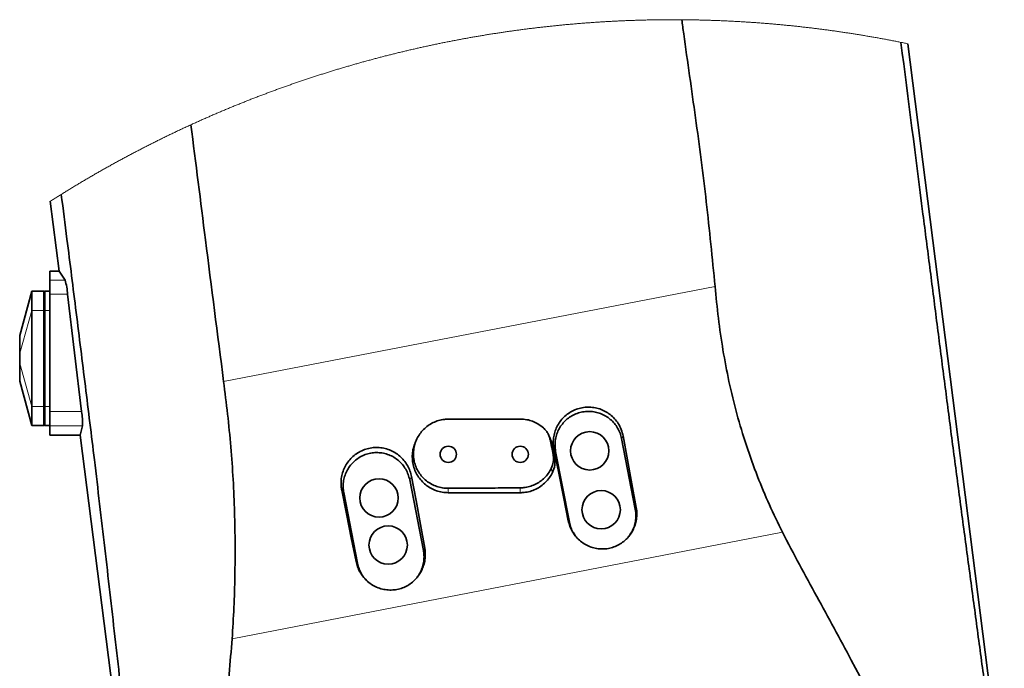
# Model space of a CAD drawing. Header units: millimetres. Extents: x 0 to 11920, y 0 to 8400.
# Tile 6 of 121: x 1525 to 2346, y 2131 to 2672. Entities that reach past the tile are written whole.
import ezdxf

# ---------------------------------------------------------------- set-up
doc = ezdxf.new("R2010")
doc.units = ezdxf.units.MM
doc.header["$LTSCALE"] = 20

msp = doc.modelspace()

# ---------------------------------------------------------------- linework, layer by layer
at = {"color": 7, "linetype": 'Continuous', "lineweight": 35}
for p, q in [((2265.144315, 2651.972711), (2368.075278, 1845.718979)), ((1557.458814, 2462.36068), (1550.022571, 2520.608425)), ((1549.597792, 2462.36068), (1557.458814, 2462.36068)), ((1549.597792, 2455.029308), (1549.597792, 2462.36068)), ((1557.458814, 2462.36068), (1562.434324, 2455.029308)), ((1549.597792, 2443.116605), (1549.597792, 2455.029308)), ((1534.597792, 2445.749402), (1524.597792, 2408.749401)), ((1534.597792, 2429.749429), (1534.597792, 2445.749402)), ((1534.597792, 2445.749402), (1544.597792, 2445.749402)), ((1545.597792, 2445.481479), (1544.597792, 2445.749402)), ((1544.597792, 2429.749429), (1544.597792, 2445.749402)), ((1549.597792, 2445.749402), (1545.597792, 2445.749402)), ((1545.597792, 2445.749402), (1545.597792, 2429.749429)), ((1549.597792, 2345.372557), (1549.597792, 2443.116605)), ((1564.572229, 2443.116605), (1576.240305, 2345.372557)), ((1534.597792, 2349.749445), (1534.597792, 2429.749429)), ((1544.597792, 2349.749445), (1544.597792, 2429.749429)), ((1545.597792, 2429.749429), (1545.597792, 2349.749445)), ((1524.597792, 2408.244132), (1524.597792, 2408.749401)), ((1524.597792, 2394.101977), (1524.597792, 2408.244132)), ((1524.597792, 2385.396838), (1524.597792, 2394.101977)), ((1524.597792, 2371.254682), (1524.597792, 2385.396838)), ((1524.597792, 2370.749413), (1524.597792, 2371.254682)), ((1524.597792, 2370.749413), (1534.597792, 2333.749413)), ((1534.597792, 2333.749413), (1534.597792, 2349.749445)), ((1544.597792, 2333.749413), (1544.597792, 2349.749445)), ((1545.597792, 2349.749445), (1545.597792, 2333.749413)), ((1549.597792, 2333.553791), (1549.597792, 2345.372557)), ((1534.597792, 2333.749413), (1544.597792, 2333.749413)), ((1545.597792, 2334.017395), (1544.597792, 2333.749413)), ((1549.597792, 2333.749413), (1545.597792, 2333.749413)), ((1549.597792, 2325.749397), (1549.597792, 2333.553791)), ((1576.978268, 2333.553791), (1574.899392, 2325.749397)), ((1549.597792, 2325.749397), (1574.899392, 2325.749397)), ((1647.9203, 1753.779888), (1574.899392, 2325.749397)), ((1966.718462, 2323.857426), (1965.708461, 2325.970649)), ((1966.572907, 2323.819279), (1968.338486, 2318.981885)), ((2037.965741, 2263.997077), (2026.517209, 2322.894692)), ((1971.54608, 2312.209486), (1982.994642, 2253.311753)), ((1861.272868, 2229.651451), (1849.824306, 2288.549065)), ((1794.853192, 2277.86386), (1806.301739, 2218.966245)), ((1941.997793, 2277.749419), (1881.99779, 2277.749419))]:
    msp.add_line(p, q, dxfattribs=at)
at = {"color": 8, "linetype": 'Continuous', "lineweight": 18}
for p, q in [((1549.597792, 2455.029308), (1562.434324, 2455.029308)), ((1694.657009, 2370.459139), (2104.479876, 2449.741423)), ((1534.597792, 2445.749402), (1524.597792, 2408.244132)), ((1549.597792, 2443.116605), (1564.572229, 2443.116605)), ((1534.597792, 2429.749429), (1524.597792, 2394.101977)), ((1534.597792, 2429.749429), (1544.597792, 2429.749429)), ((1545.597792, 2429.749429), (1544.597792, 2429.749429)), ((1549.597792, 2429.749429), (1545.597792, 2429.749429)), ((1534.597792, 2349.749445), (1524.597792, 2385.396838)), ((1534.597792, 2333.749413), (1524.597792, 2371.254682)), ((1534.597792, 2349.749445), (1544.597792, 2349.749445)), ((1545.597792, 2349.749445), (1544.597792, 2349.749445)), ((1549.597792, 2349.749445), (1545.597792, 2349.749445)), ((1549.597792, 2345.372557), (1576.240305, 2345.372557)), ((1549.597792, 2333.553791), (1576.978268, 2333.553791)), ((2026.517209, 2322.894692), (2027.839061, 2325.038552)), ((1967.23136, 2321.384072), (1968.338486, 2318.981885)), ((1969.489213, 2309.674024), (1970.628198, 2307.202339)), ((1971.54608, 2312.209486), (1970.129367, 2313.948035)), ((1849.824306, 2288.549065), (1851.436254, 2291.163325)), ((1967.916902, 2297.979831), (1968.991395, 2294.659495)), ((1794.853192, 2277.86386), (1793.145459, 2279.959559)), ((1881.991472, 2281.452894), (1881.99779, 2277.749419)), ((1941.990223, 2281.812667), (1941.997793, 2277.749419)), ((2037.965741, 2263.997077), (2038.807985, 2265.363097)), ((1982.994642, 2253.311753), (1982.058551, 2254.460573)), ((2160.698798, 2244.797825), (1701.758158, 2156.013488)), ((1861.272868, 2229.651451), (1862.406966, 2231.490731)), ((1806.301739, 2218.966245), (1805.07284, 2220.474243))]:
    msp.add_line(p, q, dxfattribs=at)
at = {"color": 7, "linetype": 'Continuous', "lineweight": 18, "flags": 128}
msp.add_lwpolyline([(2265.144315, 2651.972711), (2264.282968, 2652.150332), (2263.421443, 2652.32712), (2262.559738, 2652.503192), (2261.697915, 2652.67843), (2260.835853, 2652.852952), (2259.973731, 2653.02664), (2259.491231, 2653.123497), (2258.628812, 2653.295934), (2257.766273, 2653.467655), (2256.903555, 2653.638541), (2256.040659, 2653.808653), (2255.177643, 2653.97799), (2254.314449, 2654.146552), (2253.451076, 2654.314339), (2252.587643, 2654.481291), (2251.723971, 2654.647469), (2250.860181, 2654.812872), (2249.996271, 2654.9775), (2249.132183, 2655.141353), (2248.267915, 2655.304372), (2247.403529, 2655.466675), (2246.539023, 2655.628144), (2245.674338, 2655.788838), (2244.809475, 2655.948758), (2243.944492, 2656.107842), (2243.079391, 2656.266152), (2242.21417, 2656.423747), (2241.34877, 2656.580507), (2240.483191, 2656.736433), (2239.617493, 2656.891643), (2238.751676, 2657.04602), (2237.88574, 2657.199621), (2237.019625, 2657.352447), (2236.15339, 2657.504498), (2235.286977, 2657.655715), (2234.420445, 2657.806158), (2233.553793, 2657.955825), (2232.687023, 2658.104717), (2231.820073, 2658.252835), (2230.953004, 2658.400118), (2230.085816, 2658.546626), (2229.218509, 2658.692359), (2228.351023, 2658.837258), (2227.483478, 2658.981442), (2226.615753, 2659.124791), (2225.74785, 2659.267365), (2224.879887, 2659.409105), (2224.011805, 2659.55013), (2223.143544, 2659.69032), (2222.275164, 2659.829735), (2221.406665, 2659.968316), (2220.538046, 2660.106182), (2219.669309, 2660.243213), (2218.800452, 2660.379469), (2217.931476, 2660.514891), (2217.06238, 2660.649597), (2216.193106, 2660.783469), (2215.323772, 2660.916507), (2214.45426, 2661.048829), (2213.584688, 2661.180317), (2212.714996, 2661.31103), (2211.845126, 2661.440968), (2210.975196, 2661.570072), (2210.105088, 2661.69846), (2209.23492, 2661.825954), (2208.364632, 2661.952733), (2207.494226, 2662.078678), (2206.62364, 2662.203848), (2205.752995, 2662.328243), (2204.88229, 2662.451863), (2204.011407, 2662.574648), (2203.140404, 2662.696659), (2202.269342, 2662.817835), (2201.398101, 2662.938237), (2200.5268, 2663.057863), (2199.65538, 2663.176715), (2198.783841, 2663.294792), (2197.912242, 2663.412034), (2197.040465, 2663.528442), (2196.168628, 2663.644134), (2195.296671, 2663.758993), (2194.424655, 2663.873076), (2193.552461, 2663.986384), (2192.680206, 2664.098858), (2191.807833, 2664.210557), (2190.9354, 2664.321422), (2190.062847, 2664.431571), (2189.190176, 2664.540886), (2188.317385, 2664.649367), (2187.444534, 2664.757132), (2186.571565, 2664.864063), (2185.698535, 2664.970219), (2184.825387, 2665.07554), (2183.952119, 2665.180087), (2183.078792, 2665.283858), (2182.205346, 2665.386795), (2181.33178, 2665.488958), (2180.458155, 2665.590345), (2179.58447, 2665.690898), (2178.710666, 2665.790677), (2177.836742, 2665.88968), (2176.96276, 2665.987908), (2176.088717, 2666.085302), (2175.214555, 2666.181862), (2174.340274, 2666.277706), (2173.465934, 2666.372716), (2172.591534, 2666.466951), (2171.717014, 2666.560351), (2170.842435, 2666.652977), (2169.967737, 2666.744828), (2169.092979, 2666.835844), (2168.218162, 2666.926085), (2167.343226, 2667.015492), (2166.468229, 2667.104184), (2165.593114, 2667.192041), (2164.717939, 2667.279064), (2163.842704, 2667.365312), (2162.96741, 2667.450785), (2162.091997, 2667.535483), (2161.216524, 2667.619347), (2160.340991, 2667.702436), (2159.465339, 2667.78469), (2158.589628, 2667.86617), (2157.713857, 2667.946875), (2156.838026, 2668.026745), (2155.962076, 2668.10584), (2155.086067, 2668.184101), (2154.210057, 2668.261647), (2153.333869, 2668.338298), (2152.457681, 2668.414235), (2151.581433, 2668.489336), (2150.705066, 2668.563663), (2149.828699, 2668.637156), (2148.952212, 2668.709874), (2148.075666, 2668.781816), (2147.199061, 2668.852925), (2146.322396, 2668.923258), (2145.445671, 2668.992757), (2144.568887, 2669.061481), (2143.691983, 2669.129431), (2142.81508, 2669.196546), (2141.938117, 2669.262886), (2141.061094, 2669.328451), (2140.183952, 2669.393181), (2139.30681, 2669.457077), (2138.429608, 2669.520258), (2137.552347, 2669.582605), (2136.674967, 2669.644117), (2135.797586, 2669.704914), (2134.920146, 2669.764816), (2134.042647, 2669.824004), (2133.165147, 2669.882357), (2132.287529, 2669.939935), (2131.40985, 2669.996678), (2130.532172, 2670.052647), (2129.654434, 2670.107781), (2128.776636, 2670.162141), (2127.898779, 2670.215725), (2127.020862, 2670.268475), (2126.142945, 2670.320451), (2125.264909, 2670.371651), (2124.386873, 2670.422017), (2123.508778, 2670.471549), (2122.630682, 2670.520365), (2121.752467, 2670.568287), (2120.874252, 2670.615494), (2119.996038, 2670.661866), (2119.117703, 2670.707464), (2118.239369, 2670.752227), (2117.360976, 2670.796215), (2116.482582, 2670.839369), (2115.604069, 2670.881748), (2114.725616, 2670.923352), (2113.847044, 2670.964121), (2112.968471, 2671.004116), (2112.089839, 2671.043276), (2111.211207, 2671.081662), (2110.332515, 2671.119272), (2109.453824, 2671.156048), (2108.575072, 2671.192049), (2107.696321, 2671.227216), (2106.817451, 2671.261608), (2105.93864, 2671.295225), (2105.059769, 2671.328008), (2104.180839, 2671.360015), (2103.301909, 2671.391189), (2102.422979, 2671.421587), (2101.543989, 2671.451151), (2100.66494, 2671.479999), (2099.78595, 2671.507954), (2098.906841, 2671.535134), (2098.027792, 2671.561539), (2097.148683, 2671.587169), (2096.269515, 2671.611964), (2095.390346, 2671.635925), (2094.511178, 2671.659111), (2093.632009, 2671.681523), (2092.752781, 2671.7031), (2091.873553, 2671.723902), (2090.994265, 2671.743929), (2090.114977, 2671.763122), (2089.23569, 2671.781539), (2088.356402, 2671.799123), (2087.477055, 2671.815931), (2086.597767, 2671.831905), (2085.71836, 2671.847105), (2084.839013, 2671.861529), (2083.959665, 2671.875119), (2083.080258, 2671.887874), (2082.200851, 2671.899914), (2081.321445, 2671.91112), (2080.441978, 2671.921491), (2079.562571, 2671.931087), (2078.683105, 2671.939909), (2077.803698, 2671.947896), (2076.924231, 2671.955108), (2076.764073, 2671.9563), (2075.884607, 2671.962559), (2075.00514, 2671.968042), (2074.125674, 2671.972691), (2073.246207, 2671.976506), (2072.366741, 2671.979546), (2071.487274, 2671.981811), (2070.607748, 2671.983301), (2069.728282, 2671.983957), (2068.848815, 2671.983778), (2067.969289, 2671.982824), (2067.089822, 2671.981096), (2066.210356, 2671.978533), (2065.330889, 2671.975195), (2064.451423, 2671.971023), (2063.571956, 2671.966075), (2062.69249, 2671.960353), (2061.813023, 2671.953797), (2060.933557, 2671.946465), (2060.05409, 2671.9383), (2059.174683, 2671.929359), (2058.295217, 2671.919584), (2057.41581, 2671.909093), (2056.536403, 2671.897709), (2055.656996, 2671.885549), (2054.777619, 2671.872615), (2053.898242, 2671.858906), (2053.018864, 2671.844303), (2052.139517, 2671.828985), (2051.26017, 2671.812832), (2050.380852, 2671.795904), (2049.501565, 2671.778142), (2048.622277, 2671.759605), (2047.742989, 2671.740233), (2046.863731, 2671.720087), (2045.984503, 2671.699166), (2045.105275, 2671.67741), (2044.226077, 2671.65488), (2043.346908, 2671.631515), (2042.467769, 2671.607375), (2041.588631, 2671.58246), (2040.709522, 2671.556711), (2039.830443, 2671.530127), (2038.951364, 2671.502828), (2038.072344, 2671.474695), (2037.193325, 2671.445727), (2036.314365, 2671.415984), (2035.435405, 2671.385467), (2034.556475, 2671.354114), (2033.677574, 2671.321988), (2032.798704, 2671.289026), (2031.919863, 2671.25529), (2031.041052, 2671.220719), (2030.162301, 2671.185433), (2029.28355, 2671.149253), (2028.404828, 2671.112358), (2027.526166, 2671.074569), (2026.647534, 2671.036064), (2025.768932, 2670.996725), (2024.89036, 2670.956611), (2024.011817, 2670.915663), (2023.133334, 2670.873939), (2022.254881, 2670.831382), (2021.376457, 2670.788049), (2020.498064, 2670.743942), (2019.61973, 2670.699), (2018.741455, 2670.653283), (2017.863181, 2670.606732), (2016.984966, 2670.559465), (2016.106811, 2670.511305), (2015.228685, 2670.462369), (2014.350619, 2670.412659), (2013.472583, 2670.362174), (2012.594577, 2670.310854), (2011.71666, 2670.2587), (2010.838773, 2670.205771), (2009.960916, 2670.152068), (2009.083118, 2670.097589), (2008.20538, 2670.042276), (2007.327672, 2669.986128), (2006.450053, 2669.929265), (2005.572464, 2669.871568), (2004.694905, 2669.813036), (2003.817436, 2669.75373), (2002.939996, 2669.693648), (2002.062645, 2669.632732), (2001.185324, 2669.571042), (2000.308063, 2669.508516), (1999.430862, 2669.445276), (1998.55369, 2669.381141), (1997.676607, 2669.316291), (1996.799585, 2669.250607), (1995.922622, 2669.184088), (1995.045718, 2669.116795), (1994.168874, 2669.048726), (1993.29209, 2668.979883), (1992.415365, 2668.910205), (1991.5387, 2668.839693), (1990.662094, 2668.768465), (1989.785578, 2668.696403), (1988.909122, 2668.623507), (1988.032725, 2668.549835), (1987.156388, 2668.475389), (1986.28014, 2668.400168), (1985.403951, 2668.324112), (1984.527823, 2668.247222), (1983.651783, 2668.169617), (1982.775804, 2668.091177), (1981.899884, 2668.011903), (1981.024053, 2667.931854), (1980.148282, 2667.85103), (1979.2726, 2667.769432), (1978.396978, 2667.686998), (1977.521446, 2667.60379), (1976.646003, 2667.519748), (1975.770589, 2667.43493), (1974.895295, 2667.349338), (1974.02006, 2667.262911), (1973.144915, 2667.17571), (1972.26983, 2667.087733), (1971.394863, 2666.998922), (1970.519956, 2666.909337), (1969.645109, 2666.818916), (1968.770381, 2666.727721), (1967.895713, 2666.635751), (1967.021134, 2666.543006), (1966.146644, 2666.449427), (1965.272244, 2666.355073), (1964.397904, 2666.259884), (1963.523682, 2666.163921), (1962.649521, 2666.067182), (1961.775478, 2665.969669), (1960.901495, 2665.871322), (1960.027632, 2665.77214), (1959.153827, 2665.672242), (1958.280143, 2665.57151), (1957.406517, 2665.470004), (1956.533011, 2665.367662), (1955.659595, 2665.264546), (1954.786267, 2665.160655), (1953.913029, 2665.05599), (1953.039911, 2664.950489), (1952.166852, 2664.844155), (1951.293912, 2664.737105), (1950.421091, 2664.62922), (1949.54833, 2664.520561), (1948.675689, 2664.411067), (1947.803136, 2664.300858), (1946.930703, 2664.189815), (1946.058359, 2664.077937), (1945.186105, 2663.965284), (1944.31397, 2663.851857), (1943.441924, 2663.737654), (1942.569997, 2663.622617), (1941.69819, 2663.506805), (1940.826442, 2663.390219), (1939.954844, 2663.272857), (1939.083334, 2663.154661), (1938.211944, 2663.035631), (1937.340643, 2662.915885), (1936.469462, 2662.795305), (1935.5984, 2662.67395), (1934.727427, 2662.55182), (1933.856573, 2662.428855), (1932.985839, 2662.305116), (1932.115223, 2662.180602), (1931.244698, 2662.055253), (1930.374321, 2661.92919), (1929.504033, 2661.802291), (1928.633865, 2661.674559), (1927.763816, 2661.546111), (1926.893886, 2661.416828), (1926.024076, 2661.286771), (1925.154384, 2661.155879), (1924.284812, 2661.024212), (1923.415359, 2660.891771), (1922.545996, 2660.758554), (1921.676811, 2660.624563), (1920.807716, 2660.489737), (1919.93874, 2660.354137), (1919.069883, 2660.217702), (1918.201175, 2660.080552), (1917.332586, 2659.942567), (1916.464117, 2659.803807), (1915.595766, 2659.664213), (1914.727565, 2659.523904), (1913.859453, 2659.38276), (1912.99152, 2659.240841), (1912.123677, 2659.098148), (1911.255982, 2658.95462), (1910.388407, 2658.810317), (1909.52098, 2658.665239), (1908.653673, 2658.519387), (1907.786515, 2658.3727), (1906.919476, 2658.225297), (1906.052556, 2658.077061), (1905.185785, 2657.927989), (1904.319164, 2657.778203), (1903.452661, 2657.627582), (1902.586308, 2657.476186), (1901.720103, 2657.324016), (1900.854018, 2657.17107), (1899.988081, 2657.01729), (1899.122264, 2656.862795), (1898.256626, 2656.707465), (1897.391107, 2656.551301), (1896.525737, 2656.394422), (1895.660486, 2656.236708), (1894.795414, 2656.078278), (1893.930461, 2655.919015), (1893.065658, 2655.758917), (1892.201003, 2655.598103), (1891.336497, 2655.436456), (1890.47214, 2655.274093), (1889.607933, 2655.110895), (1888.743874, 2654.946863), (1887.879964, 2654.782116), (1887.016203, 2654.616594), (1886.152592, 2654.450237), (1885.289129, 2654.283106), (1884.425815, 2654.1152), (1883.562651, 2653.946518), (1882.699665, 2653.777003), (1881.836798, 2653.606772), (1880.97411, 2653.435707), (1880.111572, 2653.263866), (1879.249212, 2653.091251), (1878.387001, 2652.917861), (1877.524939, 2652.743637), (1876.663026, 2652.568697), (1875.801262, 2652.392923), (1874.939706, 2652.216374), (1874.07827, 2652.039051), (1873.217013, 2651.860952), (1872.355905, 2651.682078), (1871.494975, 2651.50237), (1870.634195, 2651.321947), (1869.773593, 2651.140689), (1868.91314, 2650.958657), (1868.052866, 2650.775849), (1867.192771, 2650.592267), (1866.332825, 2650.40791), (1865.473058, 2650.222778), (1864.61344, 2650.036811), (1863.754001, 2649.85013), (1862.89474, 2649.662613), (1862.035629, 2649.474322), (1861.176726, 2649.285256), (1860.317972, 2649.095416), (1859.459397, 2648.9048), (1858.600971, 2648.713409), (1857.742753, 2648.521244), (1856.884685, 2648.328244), (1856.026825, 2648.134529), (1855.169114, 2647.93998), (1854.311582, 2647.744715), (1853.454258, 2647.548615), (1852.597084, 2647.351741), (1851.740088, 2647.154092), (1850.883272, 2646.955668), (1850.026664, 2646.75647), (1849.170204, 2646.556496), (1848.313954, 2646.355748), (1847.457852, 2646.154165), (1846.601959, 2645.951867), (1845.746245, 2645.748734), (1844.89071, 2645.544886), (1844.035383, 2645.340204), (1843.180236, 2645.134806), (1842.325267, 2644.928574), (1841.470476, 2644.721627), (1840.615895, 2644.513845), (1839.761492, 2644.305288), (1838.907268, 2644.095957), (1838.053253, 2643.88591), (1837.199416, 2643.675029), (1836.345788, 2643.463373), (1835.492339, 2643.250942), (1834.639069, 2643.037736), (1833.786007, 2642.823755), (1832.933154, 2642.609), (1832.08048, 2642.393469), (1831.228014, 2642.177164), (1830.375757, 2641.960084), (1829.523679, 2641.742229), (1828.671809, 2641.523599), (1827.820119, 2641.304194), (1826.968637, 2641.084015), (1826.117363, 2640.86306), (1825.266298, 2640.641331), (1824.415412, 2640.418827), (1823.564734, 2640.195548), (1822.714266, 2639.971494), (1821.864005, 2639.746665), (1821.013954, 2639.521062), (1820.164111, 2639.294683), (1819.314446, 2639.06759), (1818.465021, 2638.839662), (1817.615774, 2638.610959), (1816.766765, 2638.381481), (1815.917935, 2638.151288), (1815.069344, 2637.92026), (1814.220932, 2637.688457), (1813.372757, 2637.45594), (1812.524792, 2637.222588), (1811.677035, 2636.98852), (1810.829487, 2636.753678), (1809.982147, 2636.518001), (1809.135046, 2636.281609), (1808.288124, 2636.044442), (1807.44144, 2635.8065), (1806.594994, 2635.567784), (1805.748727, 2635.328292), (1804.902699, 2635.088026), (1804.056879, 2634.847044), (1803.211298, 2634.605228), (1802.36591, 2634.362697), (1801.520761, 2634.119331), (1800.675836, 2633.87525), (1799.831119, 2633.630394), (1798.98664, 2633.384764), (1798.14237, 2633.138358), (1797.298338, 2632.891178), (1796.45453, 2632.643222), (1795.610946, 2632.394492), (1794.767585, 2632.145047), (1793.924447, 2631.894826), (1793.081548, 2631.643772), (1792.238873, 2631.392002), (1791.396421, 2631.139457), (1790.554207, 2630.886197), (1789.712217, 2630.632102), (1788.870465, 2630.377233), (1788.028937, 2630.121648), (1787.187647, 2629.865288), (1786.346596, 2629.608154), (1785.505768, 2629.350244), (1784.665194, 2629.09156), (1783.824843, 2628.832161), (1782.984715, 2628.571927), (1782.144841, 2628.310978), (1781.305205, 2628.049254), (1780.465808, 2627.786815), (1779.626634, 2627.523541), (1778.787714, 2627.259552), (1777.949032, 2626.994729), (1777.110588, 2626.72919), (1776.272398, 2626.462936), (1775.434446, 2626.195847), (1774.596732, 2625.928044), (1773.759257, 2625.659465), (1772.922035, 2625.390112), (1772.085052, 2625.119984), (1771.248322, 2624.84914), (1770.411831, 2624.577462), (1769.575592, 2624.305069), (1768.739607, 2624.03196), (1767.903861, 2623.758017), (1767.068368, 2623.483359), (1766.233128, 2623.207926), (1765.398141, 2622.931718), (1764.563393, 2622.654736), (1763.728913, 2622.377037), (1762.894672, 2622.098565), (1762.060698, 2621.819376), (1761.226963, 2621.539354), (1760.393497, 2621.258616), (1759.560283, 2620.977103), (1758.727323, 2620.694875), (1757.894617, 2620.411813), (1757.062178, 2620.128035), (1756.229978, 2619.843542), (1755.398061, 2619.558215), (1754.566398, 2619.272172), (1753.734987, 2618.985354), (1752.903845, 2618.697822), (1752.072957, 2618.409514), (1751.242336, 2618.120431), (1750.411984, 2617.830574), (1749.581885, 2617.540001), (1748.752054, 2617.248654), (1747.922491, 2616.956591), (1747.093197, 2616.663753), (1746.264156, 2616.370141), (1745.435398, 2616.075813), (1744.606909, 2615.780651), (1743.778672, 2615.484833), (1742.950719, 2615.188181), (1742.123034, 2614.890813), (1741.295617, 2614.59273), (1740.468469, 2614.293813), (1739.641603, 2613.994181), (1738.815006, 2613.693833), (1737.988677, 2613.39271), (1737.162616, 2613.090813), (1736.336854, 2612.7882), (1735.511344, 2612.484812), (1734.686118, 2612.18065), (1733.861175, 2611.875772), (1733.0365, 2611.570179), (1732.212108, 2611.263751), (1731.387999, 2610.956609), (1730.564159, 2610.648751), (1729.740616, 2610.340118), (1728.917342, 2610.03071), (1728.094351, 2609.720587), (1727.271643, 2609.409749), (1726.449218, 2609.098076), (1725.627076, 2608.785688), (1724.805217, 2608.472585), (1723.983657, 2608.158707), (1723.162364, 2607.844114), (1722.34137, 2607.528746), (1721.520659, 2607.212603), (1720.700231, 2606.895744), (1719.880101, 2606.578171), (1719.060254, 2606.259822), (1718.240705, 2605.940699), (1717.421439, 2605.620861), (1716.602456, 2605.300307), (1715.783786, 2604.978978), (1714.965385, 2604.656875), (1714.147296, 2604.334056), (1713.32949, 2604.010522), (1712.511983, 2603.686213), (1711.694773, 2603.361129), (1710.877862, 2603.03533), (1710.061234, 2602.708816), (1709.244918, 2602.381527), (1708.428901, 2602.053523), (1707.613167, 2601.724743), (1706.797745, 2601.395249), (1705.982622, 2601.06498), (1705.167797, 2600.733995), (1704.353269, 2600.402235), (1703.539055, 2600.06982), (1702.725124, 2599.736571), (1701.91152, 2599.402606), (1701.0982, 2599.067926), (1700.285193, 2598.732531), (1699.472498, 2598.39636), (1698.660102, 2598.059415), (1697.848018, 2597.721755), (1697.036233, 2597.383379), (1696.22476, 2597.044289), (1695.413601, 2596.704423), (1694.602739, 2596.363782), (1693.792205, 2596.022427), (1692.98197, 2595.680356), (1692.172047, 2595.337569), (1691.362437, 2594.994008), (1690.55314, 2594.649732), (1689.744156, 2594.30468), (1688.935485, 2593.958973), (1688.127127, 2593.612432), (1687.319096, 2593.265235), (1686.511379, 2592.917263), (1685.703974, 2592.568576), (1684.896883, 2592.219114), (1684.090104, 2591.868996), (1683.283653, 2591.518044), (1682.47753, 2591.166436), (1681.67172, 2590.814053), (1680.866223, 2590.460956), (1680.061061, 2590.107142), (1679.256212, 2589.752554), (1678.451691, 2589.397251), (1677.64749, 2589.041233), (1676.84361, 2588.684499), (1676.040057, 2588.32699), (1675.236833, 2587.968766), (1674.433936, 2587.609827), (1673.631359, 2587.250173), (1672.829118, 2586.889743), (1672.027197, 2586.528599), (1671.225611, 2586.166739), (1670.424354, 2585.804104), (1669.623424, 2585.440814), (1668.822829, 2585.076749), (1668.022562, 2584.711968), (1667.405654, 2584.430158), (1666.605976, 2584.064066), (1665.806633, 2583.697259), (1665.007625, 2583.329737), (1664.208945, 2582.961499), (1663.410608, 2582.592546), (1662.612599, 2582.222819), (1661.814932, 2581.852376), (1661.017601, 2581.481218), (1660.220612, 2581.109344), (1659.423959, 2580.736756), (1658.627641, 2580.363392), (1657.831665, 2579.989373), (1657.036033, 2579.614579), (1656.240743, 2579.23907), (1655.445788, 2578.862845), (1654.651184, 2578.485906), (1653.856915, 2578.108191), (1653.062996, 2577.729821), (1652.269419, 2577.350676), (1651.476186, 2576.970875), (1650.683303, 2576.590299), (1649.890762, 2576.209008), (1649.098572, 2575.827002), (1648.306724, 2575.444281), (1647.515234, 2575.060844), (1646.724086, 2574.676692), (1645.933289, 2574.291825), (1645.142842, 2573.906183), (1644.352745, 2573.519885), (1643.562999, 2573.132872), (1642.77361, 2572.745084), (1641.984571, 2572.356641), (1641.19589, 2571.967422), (1640.407559, 2571.577548), (1639.619585, 2571.1869), (1638.831962, 2570.795536), (1638.044696, 2570.403516), (1637.257796, 2570.010721), (1636.471246, 2569.617211), (1635.685053, 2569.223046), (1634.899225, 2568.828105), (1634.113748, 2568.43245), (1633.328643, 2568.036138), (1632.543888, 2567.639052), (1631.759498, 2567.241251), (1630.975474, 2566.842794), (1630.191807, 2566.443562), (1629.408505, 2566.043674), (1628.625568, 2565.643012), (1627.842996, 2565.241694), (1627.06079, 2564.839661), (1626.278948, 2564.436852), (1625.497479, 2564.033389), (1624.716368, 2563.629209), (1623.935629, 2563.224315), (1623.155263, 2562.818706), (1622.375261, 2562.412381), (1621.595625, 2562.0054), (1620.816369, 2561.597645), (1620.037478, 2561.189174), (1619.258959, 2560.780048), (1618.480813, 2560.370206), (1617.703047, 2559.95965), (1616.925646, 2559.548377), (1616.148625, 2559.13639), (1615.371976, 2558.723688), (1614.595704, 2558.31027), (1613.819804, 2557.896196), (1613.044288, 2557.481408), (1612.269145, 2557.065904), (1611.494381, 2556.649684), (1610.719998, 2556.23275), (1609.94599, 2555.8151), (1609.172367, 2555.396795), (1608.399123, 2554.977774), (1607.62626, 2554.558038), (1606.85378, 2554.137587), (1606.081683, 2553.716421), (1605.309971, 2553.294599), (1604.538638, 2552.872061), (1603.767693, 2552.448809), (1602.997132, 2552.024841), (1602.226958, 2551.600217), (1601.457171, 2551.174879), (1600.687772, 2550.748825), (1599.918761, 2550.322055), (1599.150136, 2549.89463), (1598.381899, 2549.46649), (1597.614054, 2549.037635), (1596.846599, 2548.608124), (1596.079536, 2548.177838), (1595.312864, 2547.746896), (1594.546586, 2547.315299), (1593.780697, 2546.882927), (1593.015205, 2546.449899), (1592.250105, 2546.016216), (1591.485404, 2545.581757), (1590.721093, 2545.146644), (1589.957182, 2544.710874), (1589.193665, 2544.27433), (1588.430546, 2543.83713), (1587.667827, 2543.399274), (1586.905506, 2542.960643), (1586.143581, 2542.521357), (1585.382059, 2542.081415), (1584.620938, 2541.640758), (1583.860217, 2541.199386), (1583.099898, 2540.757358), (1582.33998, 2540.314614), (1581.580468, 2539.871156), (1580.821358, 2539.427041), (1580.06265, 2538.982212), (1579.304351, 2538.536727), (1578.546455, 2538.090527), (1577.788966, 2537.643671), (1577.031885, 2537.196099), (1576.275209, 2536.747813), (1575.518942, 2536.298871), (1574.763084, 2535.849213), (1574.007636, 2535.3989), (1573.252596, 2534.947872), (1572.497968, 2534.496188), (1571.743751, 2534.043788), (1570.989946, 2533.590733), (1570.236554, 2533.137023), (1569.483574, 2532.682538), (1568.731007, 2532.227456), (1567.978855, 2531.7716), (1567.227119, 2531.315147), (1566.475798, 2530.85798), (1565.724893, 2530.400097), (1564.974404, 2529.941558), (1564.224333, 2529.482305), (1563.47468, 2529.022395), (1562.725446, 2528.56183), (1561.976631, 2528.10055), (1561.228236, 2527.638614), (1560.480261, 2527.175962), (1559.732708, 2526.712655), (1559.274669, 2526.428341), (1558.527797, 2525.963902), (1557.781347, 2525.498807), (1557.03532, 2525.033056), (1556.289717, 2524.56665), (1555.544539, 2524.099528), (1554.799786, 2523.631691), (1554.055459, 2523.163199), (1553.311558, 2522.694051), (1552.568085, 2522.224247), (1551.825039, 2521.753728), (1551.082421, 2521.282553), (1550.340232, 2520.810723), (1550.022571, 2520.608425)], dxfattribs=at)
at = {"color": 7, "linetype": 'Continuous', "lineweight": 35, "flags": 128}
for points in [[(1881.999012, 2339.080691), (1900.754538, 2339.104056), (1921.37691, 2339.131116), (1941.999313, 2339.159488)], [(2038.807985, 2265.363097), (2035.222616, 2285.214185), (2031.565394, 2305.11105), (2027.839061, 2325.038552)], [(1855.830785, 2322.569847), (1855.448689, 2321.770429), (1854.937192, 2320.700168)], [(1968.338486, 2318.981885), (1968.911108, 2316.035985), (1969.48364, 2313.090682), (1970.628198, 2307.202339)], [(1970.129367, 2313.948035), (1974.079665, 2294.06464), (1978.057053, 2274.23048), (1982.058551, 2254.460573)], [(1862.406966, 2231.490731), (1858.820941, 2251.341223), (1855.163124, 2271.237015), (1851.436254, 2291.163325)], [(1793.145459, 2279.959559), (1797.095116, 2260.077118), (1801.071909, 2240.243673), (1805.07284, 2220.474243)]]:
    msp.add_lwpolyline(points, dxfattribs=at)
at = {"color": 7, "linetype": 'Continuous', "lineweight": 35}
for centre, radius in [((1999.985711, 2312.643991), 15.999996), ((1881.997785, 2309.749364), 6.8), ((1941.997787, 2309.749364), 6.8), ((1824.246842, 2273.390161), 15.999994), ((2009.526135, 2263.562539), 16.000008), ((1831.8792, 2234.125116), 16.000008)]:
    msp.add_circle(centre, radius, dxfattribs=at)
for centre, radius, start, end in [((1504.290041, 2438.446295), 60.462832, 4.430091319, 15.918390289), ((1513.401211, 2335.516464), 63.607345, 358.231795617, 8.914019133)]:
    msp.add_arc(centre, radius, start, end, dxfattribs=at)
for points, knots in [([(2104.479876, 2449.741423), (2102.179578, 2473.199782), (2097.578376, 2520.1227), (2088.396596, 2590.255725), (2080.987387, 2640.799722), (2077.292308, 2668.059361), (2076.764073, 2671.9563)], [0, 0, 0, 0, 0.3157160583, 0.6315155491, 0.9473228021, 1, 1, 1, 1]), ([(2259.491231, 2653.123497), (2265.633263, 2605.404083), (2273.682869, 2542.864103), (2283.607955, 2465.494308), (2289.302918, 2421.007428), (2295.023985, 2376.48983), (2300.795648, 2331.925981), (2306.672643, 2287.133181), (2312.661402, 2242.144062), (2318.722277, 2196.986628), (2324.812814, 2151.861121), (2330.91246, 2106.750591), (2336.865598, 2062.683932), (2342.643857, 2019.635547), (2348.262657, 1977.616439), (2353.889535, 1935.624704), (2359.532081, 1893.739256), (2363.346518, 1865.8662), (2365.24966, 1851.959466)], [0, 0, 0, 0, 0.1786116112, 0.2340843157, 0.2895758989, 0.3451093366, 0.4007074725, 0.4563933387, 0.5128200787, 0.5691951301, 0.6255358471, 0.681859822, 0.7381843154, 0.7906118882, 0.8431028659, 0.8955615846, 0.9478924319, 1, 1, 1, 1]), ([(1667.405654, 2584.430158), (1671.43467, 2552.488384), (1680.43255, 2481.153778), (1689.596459, 2409.840303), (1694.657009, 2370.459139)], [0, 0, 0, 0, 0.44777387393, 1, 1, 1, 1]), ([(1649.860714, 1758.553504), (1648.782679, 1768.409446), (1646.620241, 1788.179535), (1643.227639, 1817.886502), (1639.763887, 1847.702276), (1636.259724, 1877.570547), (1632.754607, 1907.436055), (1623.377763, 1988.624696), (1613.822636, 2072.120142), (1604.001138, 2157.938298), (1599.80332, 2194.741614), (1595.572276, 2231.556586), (1591.282382, 2268.380258), (1585.908741, 2313.413858), (1579.390051, 2366.605986), (1571.748344, 2427.926701), (1565.026141, 2481.185837), (1560.853504, 2514.008839), (1559.274669, 2526.428341)], [0, 0, 0, 0, 0.0384684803, 0.077164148, 0.1160101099, 0.1549299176, 0.1938460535, 0.2326817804, 0.4720308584, 0.5199177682, 0.5678245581, 0.6157513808, 0.6636978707, 0.7116643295, 0.7917183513, 0.8716237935, 0.9514252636, 1, 1, 1, 1]), ([(2104.479876, 2449.741423), (2105.342058, 2440.887864), (2107.068899, 2423.155337), (2110.939219, 2396.692488), (2115.927694, 2370.096545), (2122.404752, 2343.525292), (2130.394711, 2317.113549), (2139.545609, 2291.847434), (2149.534832, 2267.677152), (2156.979758, 2252.41959), (2160.698798, 2244.797825)], [0, 0, 0, 0, 0.1247683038, 0.2498947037, 0.3750206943, 0.5042312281, 0.6333403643, 0.7618995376, 0.8810592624, 1, 1, 1, 1]), ([(1701.758158, 2156.013488), (1702.307118, 2164.703481), (1703.407753, 2182.126418), (1704.12419, 2208.4225), (1704.363338, 2234.887481), (1703.884718, 2261.689619), (1702.698621, 2288.716023), (1700.785194, 2315.988317), (1698.099812, 2343.245482), (1695.803789, 2361.394407), (1694.657009, 2370.459139)], [0, 0, 0, 0, 0.1215267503, 0.243654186, 0.3671144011, 0.4909164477, 0.6177656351, 0.7446682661, 0.8724710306, 1, 1, 1, 1]), ([(2027.839061, 2325.038552), (2027.385707, 2326.868163), (2026.478902, 2330.527775), (2023.946851, 2335.38096), (2020.774705, 2339.532973), (2017.107972, 2342.945137), (2012.91999, 2345.672372), (2008.349199, 2347.666605), (2003.507981, 2348.8468), (1998.542176, 2349.214321), (1993.586998, 2348.724944), (1988.781173, 2347.426985), (1984.270443, 2345.323746), (1980.173361, 2342.508598), (1976.623973, 2339.035387), (1973.699343, 2335.031677), (1971.505694, 2330.589682), (1970.066148, 2325.847373), (1969.464179, 2320.928697), (1969.60557, 2316.926554), (1970.010049, 2314.626524), (1970.129367, 2313.948035)], [0, 0, 0, 0, 0.060896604, 0.1218061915, 0.1756992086, 0.2296009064, 0.2832361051, 0.3368751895, 0.3903970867, 0.443920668, 0.4974387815, 0.5509582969, 0.6044393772, 0.6579229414, 0.711248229, 0.7645739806, 0.8177975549, 0.871015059, 0.9243601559, 0.977686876, 1, 1, 1, 1]), ([(2026.517209, 2322.894692), (2026.147732, 2324.403614), (2025.398074, 2327.46518), (2023.327952, 2331.717477), (2020.602441, 2335.61554), (2017.277608, 2338.965127), (2013.406561, 2341.735363), (2009.163454, 2343.797388), (2004.592961, 2345.130022), (1999.905642, 2345.67172), (1995.149987, 2345.416057), (1990.546893, 2344.375117), (1986.144535, 2342.559838), (1982.14682, 2340.054751), (1978.594381, 2336.885516), (1975.650801, 2333.198548), (1973.347638, 2329.031561), (1971.787721, 2324.576318), (1971.002307, 2319.882646), (1970.976605, 2315.726826), (1971.388934, 2313.180093), (1971.54608, 2312.209486)], [0, 0, 0, 0, 0.0529221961, 0.1073778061, 0.1602988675, 0.2147555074, 0.2676684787, 0.3221154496, 0.3750351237, 0.4294883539, 0.4824310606, 0.5369106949, 0.5898317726, 0.6442873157, 0.6972004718, 0.7516463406, 0.8045774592, 0.8590441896, 0.9119812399, 0.9664544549, 1, 1, 1, 1]), ([(1881.991472, 2281.452894), (1880.380711, 2281.520625), (1877.112851, 2281.658035), (1872.362782, 2282.891997), (1867.837581, 2284.866089), (1863.761607, 2287.563524), (1860.176348, 2290.930337), (1857.258597, 2294.800535), (1855.02342, 2299.133543), (1853.568901, 2303.720852), (1852.89801, 2308.527133), (1853.039036, 2313.339116), (1853.988914, 2318.112091), (1855.713715, 2322.639274), (1858.196639, 2326.866182), (1861.336828, 2330.60265), (1865.098372, 2333.796049), (1869.313358, 2336.298315), (1873.93042, 2338.062775), (1878.204556, 2338.950252), (1880.930738, 2339.043968), (1881.999012, 2339.080691)], [0, 0, 0, 0, 0.0531737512, 0.1078771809, 0.1610543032, 0.2157962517, 0.2685740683, 0.3229120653, 0.375201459, 0.4290154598, 0.4812087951, 0.5349016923, 0.5873836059, 0.6413635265, 0.6942786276, 0.7487108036, 0.8019196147, 0.8566684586, 0.9099061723, 0.9646960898, 1, 1, 1, 1]), ([(1941.999313, 2339.159488), (1943.885776, 2339.057477), (1947.376501, 2338.868714), (1952.324108, 2337.396196), (1957.062785, 2335.202599), (1959.869651, 2332.948606), (1961.387154, 2331.730008)], [0, 0, 0, 0, 0.2662780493, 0.4927227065, 0.7257457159, 1, 1, 1, 1]), ([(1961.387154, 2331.730008), (1962.159261, 2330.956046), (1963.664248, 2329.447445), (1965.897507, 2326.052533), (1966.707787, 2323.216565), (1967.23136, 2321.384072)], [0, 0, 0, 0, 0.2715500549, 0.529303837, 1, 1, 1, 1]), ([(1881.99779, 2277.749419), (1880.310897, 2277.833513), (1876.937783, 2278.001669), (1872.019947, 2279.313683), (1867.392755, 2281.385936), (1863.168834, 2284.208128), (1859.487779, 2287.71075), (1856.43124, 2291.776652), (1854.116684, 2296.308017), (1852.582254, 2301.156712), (1851.898308, 2306.19699), (1852.069226, 2311.266658), (1853.029982, 2316.188652), (1854.326165, 2319.222911), (1854.959872, 2320.706367)], [0, 0, 0, 0, 0.0836241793, 0.1672149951, 0.2507654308, 0.3342986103, 0.4180176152, 0.5017490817, 0.5855143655, 0.6693107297, 0.7529563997, 0.8366254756, 0.9201258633, 1, 1, 1, 1]), ([(1967.23136, 2321.384072), (1967.421145, 2320.400878), (1967.800719, 2318.434474), (1968.553578, 2314.531171), (1969.116101, 2311.610956), (1969.489213, 2309.674024)], [0, 0, 0, 0, 0.2518947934, 0.5037937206, 1, 1, 1, 1]), ([(1851.436254, 2291.163325), (1851.042904, 2292.798206), (1850.256137, 2296.068249), (1848.06511, 2300.64137), (1845.179546, 2304.791241), (1841.636157, 2308.398051), (1837.5351, 2311.339618), (1833.013218, 2313.560154), (1828.180915, 2314.970603), (1823.185604, 2315.567007), (1818.16161, 2315.298068), (1813.25229, 2314.205629), (1808.605037, 2312.287951), (1804.342882, 2309.633455), (1800.603003, 2306.289553), (1797.468655, 2302.381151), (1795.053308, 2297.996222), (1793.38618, 2293.274967), (1792.560189, 2288.340401), (1792.511028, 2283.850317), (1792.962085, 2281.084133), (1793.145459, 2279.959559)], [0, 0, 0, 0, 0.0538140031, 0.1076372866, 0.1614840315, 0.2153389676, 0.2689771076, 0.3226193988, 0.3761488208, 0.4296807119, 0.4832201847, 0.5367609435, 0.5902349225, 0.6437103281, 0.6970498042, 0.7503909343, 0.8036392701, 0.8568819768, 0.9101936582, 0.9634898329, 1, 1, 1, 1]), ([(1849.824306, 2288.549065), (1849.454816, 2290.058069), (1848.705127, 2293.119813), (1846.634839, 2297.372326), (1843.909045, 2301.270528), (1840.584004, 2304.620167), (1836.712791, 2307.390346), (1832.469563, 2309.452083), (1827.899077, 2310.784682), (1823.211714, 2311.326054), (1818.456077, 2311.07031), (1813.85298, 2310.029293), (1809.450757, 2308.213695), (1805.4531, 2305.708536), (1801.900768, 2302.539169), (1798.95736, 2298.852097), (1796.654275, 2294.685067), (1795.0946, 2290.229753), (1794.309325, 2285.536053), (1794.283774, 2281.380561), (1794.696085, 2278.834149), (1794.853192, 2277.86386)], [0, 0, 0, 0, 0.0529249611, 0.1073838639, 0.1603075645, 0.2147675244, 0.2676807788, 0.3221271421, 0.3750467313, 0.4294999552, 0.4824427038, 0.5369222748, 0.5898434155, 0.644298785, 0.6972119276, 0.7516578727, 0.8045881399, 0.8590554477, 0.9119921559, 0.9664653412, 1, 1, 1, 1]), ([(1969.489213, 2309.674024), (1969.638646, 2308.589552), (1969.928227, 2306.487996), (1969.655702, 2302.461716), (1968.599592, 2299.739514), (1967.916902, 2297.979831)], [0, 0, 0, 0, 0.2737875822, 0.5305623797, 1, 1, 1, 1]), ([(1970.628198, 2307.202339), (1970.783129, 2306.121657), (1971.092993, 2303.96028), (1970.87468, 2299.642056), (1969.738749, 2296.636749), (1968.991395, 2294.659495)], [0, 0, 0, 0, 0.254884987, 0.5097731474, 1, 1, 1, 1]), ([(1967.916902, 2297.979831), (1967.129406, 2296.562096), (1965.554373, 2293.726554), (1962.335225, 2290.047104), (1958.58597, 2286.938972), (1954.35489, 2284.482762), (1949.759208, 2282.782822), (1945.575723, 2281.942148), (1942.966962, 2281.84794), (1941.990223, 2281.812667)], [0, 0, 0, 0, 0.1510598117, 0.3021271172, 0.4531209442, 0.6041234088, 0.7564723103, 0.9088214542, 1, 1, 1, 1]), ([(1968.991395, 2294.659495), (1968.181149, 2293.180764), (1966.56036, 2290.222763), (1963.238334, 2286.371953), (1959.356467, 2283.112021), (1954.979908, 2280.541627), (1950.236634, 2278.768936), (1945.851993, 2277.873495), (1943.08462, 2277.784406), (1941.997793, 2277.749419)], [0, 0, 0, 0, 0.15048187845, 0.3010186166, 0.45163075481, 0.60227983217, 0.7525640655, 0.90282479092, 1, 1, 1, 1]), ([(1941.990223, 2281.812667), (1935.001073, 2281.769347), (1921.50672, 2281.685705), (1901.507136, 2281.565826), (1888.496695, 2281.490538), (1881.991472, 2281.452894)], [0, 0, 0, 0, 0.34946518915, 0.67473251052, 1, 1, 1, 1]), ([(1982.058551, 2254.460573), (1982.4787, 2252.820515), (1983.318673, 2249.541669), (1985.600245, 2244.977011), (1988.578302, 2240.854152), (1992.2147, 2237.299867), (1996.407601, 2234.440861), (2000.980742, 2232.354492), (2005.814335, 2231.117783), (2010.700034, 2230.719235), (2015.533326, 2231.175577), (2020.154283, 2232.401268), (2024.474439, 2234.384829), (2028.405739, 2237.028568), (2031.846726, 2240.29579), (2034.753468, 2244.108569), (2037.003243, 2248.384211), (2038.567711, 2253.046651), (2039.323565, 2257.947607), (2039.30753, 2262.110073), (2038.931621, 2264.557982), (2038.807985, 2265.363097)], [0, 0, 0, 0, 0.0558350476, 0.111626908, 0.1674567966, 0.2233213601, 0.27881291, 0.3344039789, 0.3886199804, 0.4429336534, 0.4956215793, 0.548340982, 0.6002141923, 0.6520434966, 0.7042449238, 0.7563612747, 0.8098339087, 0.8632361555, 0.9181714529, 0.9730866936, 1, 1, 1, 1]), ([(2029.915657, 2238.600015), (2030.211517, 2238.856277), (2031.713668, 2240.157379), (2033.835565, 2243.037682), (2036.171989, 2247.168494), (2037.722564, 2251.633631), (2038.510196, 2256.324719), (2038.535093, 2260.48074), (2038.122817, 2263.026969), (2037.965741, 2263.997077)], [0, 0, 0, 0, 0.0422403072, 0.21446427, 0.381895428, 0.5541801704, 0.721628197, 0.8939409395, 1, 1, 1, 1]), ([(1982.994642, 2253.311753), (1983.362851, 2251.801753), (1984.109942, 2248.737982), (1986.198937, 2244.504707), (1988.509635, 2241.048639), (1990.346202, 2239.298935), (1991.058048, 2238.620758)], [0, 0, 0, 0, 0.2730426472, 0.5540003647, 0.8271324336, 1, 1, 1, 1]), ([(2160.698798, 2244.797825), (2165.380103, 2235.848972), (2174.743625, 2217.949522), (2194.248784, 2182.56658), (2227.619858, 2120.228523), (2263.009352, 2055.445096), (2294.983275, 1996.77064), (2310.646048, 1967.637163), (2321.916758, 1943.632825), (2329.249946, 1924.984623), (2335.559212, 1905.884846), (2341.75151, 1883.089475), (2346.981304, 1856.459353), (2350.419373, 1825.786802), (2351.192081, 1794.540227), (2349.279091, 1763.384725), (2344.723121, 1732.694793), (2338.793987, 1707.643687), (2332.70039, 1687.763672), (2327.398565, 1672.846496), (2321.417645, 1658.129916), (2312.799033, 1639.378294), (2300.628674, 1616.875767), (2283.841153, 1591.393501), (2267.860765, 1571.224142), (2253.925201, 1555.89972), (2239.751182, 1541.671292), (2221.236188, 1525.340545), (2197.690459, 1507.941687), (2172.373978, 1492.428969), (2146.323348, 1479.500879), (2119.678939, 1469.032122), (2092.874656, 1461.025534), (2065.149327, 1455.233196), (2037.414383, 1451.906913), (2009.723416, 1450.862475), (1982.508316, 1452.310293), (1963.34842, 1454.294318), (1953.516342, 1456.441787), (1952.602264, 1456.641435)], [0, 0, 0, 0, 0.0278348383, 0.055675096, 0.1113537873, 0.2227204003, 0.25912733, 0.2955363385, 0.3138615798, 0.3321814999, 0.3507292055, 0.3692762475, 0.3972554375, 0.4254365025, 0.4542468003, 0.4832938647, 0.5113601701, 0.5396619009, 0.554152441, 0.5686541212, 0.5832814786, 0.5979207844, 0.6255189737, 0.6536992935, 0.6819236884, 0.6963420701, 0.7107713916, 0.7372612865, 0.7642997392, 0.7913631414, 0.818992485, 0.8443453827, 0.8701763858, 0.8960040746, 0.9223147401, 0.9470813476, 0.9722645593, 0.9974214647, 1, 1, 1, 1]), ([(1805.07284, 2220.474243), (1805.454558, 2218.956456), (1806.217703, 2215.92203), (1808.29263, 2211.5292), (1811.097571, 2207.39806), (1814.665324, 2203.700474), (1818.817015, 2200.686078), (1823.380156, 2198.438632), (1828.234731, 2197.042363), (1833.169414, 2196.493799), (1838.076292, 2196.813635), (1842.786385, 2197.920342), (1847.210157, 2199.802256), (1851.25378, 2202.360004), (1854.817392, 2205.560094), (1857.855281, 2209.322671), (1860.243416, 2213.569479), (1861.952071, 2218.22449), (1862.852011, 2223.141704), (1862.968213, 2227.630213), (1862.566995, 2230.389974), (1862.406966, 2231.490731)], [0, 0, 0, 0, 0.0511034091, 0.1021682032, 0.1579857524, 0.2138293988, 0.2693838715, 0.325034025, 0.3793865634, 0.4338401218, 0.4866512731, 0.5395009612, 0.5913780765, 0.6432160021, 0.6953365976, 0.7473748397, 0.8007382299, 0.854028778, 0.9088474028, 0.9636429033, 1, 1, 1, 1]), ([(1853.221145, 2204.255938), (1853.530809, 2204.52501), (1855.045133, 2205.840825), (1857.174672, 2208.738401), (1859.501941, 2212.874615), (1861.043745, 2217.342607), (1861.821965, 2222.035383), (1861.83814, 2226.172538), (1861.427471, 2228.699959), (1861.272868, 2229.651451)], [0, 0, 0, 0, 0.0442700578, 0.2164897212, 0.3839160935, 0.5561982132, 0.7236502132, 0.8959633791, 1, 1, 1, 1]), ([(1806.301739, 2218.966245), (1806.672469, 2217.447543), (1807.424804, 2214.36559), (1809.529422, 2210.118736), (1811.840586, 2206.673648), (1813.666424, 2204.940001), (1814.365771, 2204.275965)], [0, 0, 0, 0, 0.2746224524, 0.5573006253, 0.8304337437, 1, 1, 1, 1]), ([(1857.811477, 1489.019632), (1855.860866, 1489.959432), (1845.538926, 1494.932519), (1827.876977, 1505.922266), (1804.961413, 1522.043253), (1783.425962, 1540.213823), (1763.218737, 1560.217914), (1744.532963, 1581.981632), (1727.451311, 1605.533337), (1712.222172, 1630.629565), (1698.966764, 1657.164294), (1687.862964, 1684.906921), (1678.977709, 1713.85776), (1672.515624, 1743.695106), (1669.207848, 1769.164299), (1667.816469, 1789.757926), (1667.38393, 1806.653721), (1667.970496, 1824.838168), (1669.520279, 1844.250856), (1672.732599, 1876.621481), (1680.028892, 1941.325664), (1687.833189, 2019.236622), (1696.829333, 2097.167374), (1700.115239, 2136.39839), (1701.758158, 2156.013488)], [0, 0, 0, 0, 0.0087710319, 0.0464131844, 0.0840519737, 0.1222566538, 0.1604111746, 0.1991464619, 0.2383441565, 0.2781591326, 0.3179495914, 0.3583870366, 0.3990926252, 0.4405049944, 0.4819339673, 0.5030212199, 0.5241152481, 0.5503853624, 0.5766915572, 0.6030063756, 0.6821822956, 0.8405039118, 0.9202536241, 1, 1, 1, 1])]:
    msp.add_open_spline(points, degree=3, knots=knots, dxfattribs=at)

doc.saveas('drawing.dxf')
